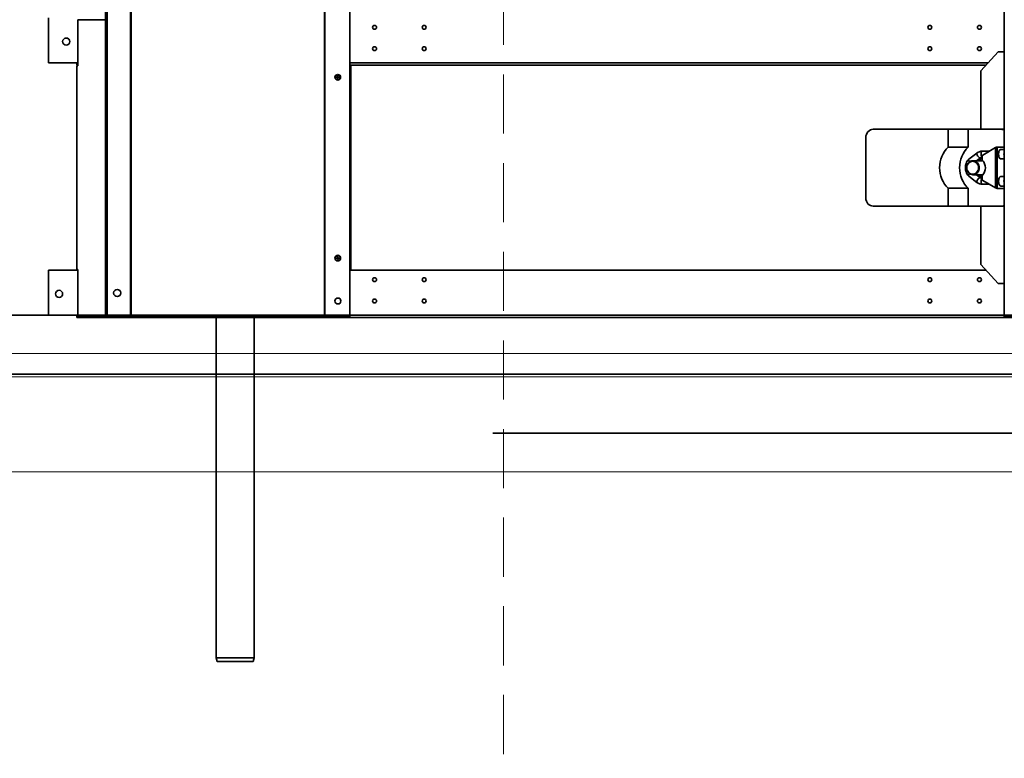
# Model space of a CAD drawing. Header units: millimetres. Extents: x -1465 to 393277, y -3788 to 454312.
# Tile 163 of 256: x 32371 to 33204, y 6841 to 7466. Entities that reach past the tile are written whole.
import ezdxf

# ---------------------------------------------------------------- set-up
doc = ezdxf.new("R2010")
doc.units = ezdxf.units.MM
doc.header["$XCLIPFRAME"] = 2
doc.linetypes.add('DASHED', pattern=[0.75, 0.5, -0.25])
doc.linetypes.add('Dashed2cust', pattern=[50, 25, -25])
for name, color, linetype in [('AHU03-3-61803OBJ', 8, 'Continuous'), ('AHU03-3-73206OBJ', 8, 'Continuous'), ('AHU03-3-73209OBJ', 8, 'Continuous'), ('AHU03-3-73211OBJ', 8, 'Continuous'), ('AHU03-3-73214OBJ', 8, 'Continuous'), ('AHU03-3-73215OBJ', 8, 'Continuous'), ('DRILL_SCR_48X19OBJ', 8, 'Continuous'), ('FLUID-N1', 8, 'Continuous'), ('FLUID-N1-INS', 8, 'Continuous'), ('Konstrukcja - Siatka mod', 8, 'Continuous'), ('NACM1_2-02OBJ', 8, 'Continuous'), ('PEPIPE-500OBJ', 8, 'Continuous')]:
    doc.layers.add(name, color=color, linetype=linetype)
picture_1 = doc.add_image_def('image2.bmp', size_in_pixel=(2333, 386))

msp = doc.modelspace()

# ---------------------------------------------------------------- linework, layer by layer
at = {"color": 8, "linetype": 'Continuous', "lineweight": 35, "ltscale": 100}
for p, q in [((33778.98, 7216.35), (31920.98, 7216.35)), ((33778.98, 7216.35), (31920.98, 7216.35)), ((33778.98, 7166.35), (31920.98, 7166.35)), ((33778.98, 7166.35), (31920.98, 7166.35))]:
    msp.add_line(p, q, dxfattribs=at)
at = {"color": 8, "linetype": 'Dashed2cust', "lineweight": 35, "ltscale": 100}
for p, q in [((35270.98, 7116.35), (29330.98, 7116.35)), ((36002.98, 7116.35), (29696.98, 7116.35))]:
    msp.add_line(p, q, dxfattribs=at)
at = {"color": 8, "linetype": 'Continuous', "lineweight": 35, "ltscale": 100, "flags": 128}
msp.add_lwpolyline([(29330.9, 8147.35), (36002.98, 8147.35), (36002.98, 7166.35), (29330.9, 7166.35)], close=True, dxfattribs=at)
at = {"layer": 'AHU03-3-61803OBJ', "color": 8, "linetype": 'Continuous', "lineweight": 35, "ltscale": 100}
for p, q in [((33185.79, 7347.05), (33177.47, 7347.05)), ((33185.79, 7335.15), (33177.47, 7335.15))]:
    msp.add_line(p, q, dxfattribs=at)
at = {"layer": 'AHU03-3-61803OBJ', "color": 8, "linetype": 'Continuous', "lineweight": 35, "ltscale": 100, "flags": 128}
for points in [[(33177.47, 7335.15), (33176.42, 7335.26), (33175.41, 7335.6), (33174.47, 7336.15), (33173.66, 7336.89), (33172.98, 7337.8), (33172.49, 7338.82), (33172.18, 7339.94), (33172.08, 7341.1), (33172.18, 7342.25), (33172.49, 7343.37), (33172.98, 7344.39), (33173.66, 7345.3), (33174.47, 7346.04), (33175.41, 7346.59), (33176.42, 7346.93), (33177.47, 7347.05)], [(33177.26, 7335.65), (33176.29, 7335.75), (33175.37, 7336.06), (33174.51, 7336.56), (33173.77, 7337.24), (33173.15, 7338.08), (33172.69, 7339.01), (33172.41, 7340.04), (33172.32, 7341.1), (33172.41, 7342.16), (33172.69, 7343.18), (33173.15, 7344.12), (33173.77, 7344.95), (33174.51, 7345.63), (33175.37, 7346.13), (33176.29, 7346.44), (33177.26, 7346.55)], [(33177.26, 7346.55), (33178.22, 7346.44), (33179.15, 7346.13), (33180, 7345.63), (33180.75, 7344.95), (33181.37, 7344.12), (33181.82, 7343.18), (33182.1, 7342.16), (33182.2, 7341.1), (33182.1, 7340.04), (33181.82, 7339.01), (33181.37, 7338.08), (33180.75, 7337.24), (33180, 7336.56), (33179.15, 7336.06), (33178.22, 7335.75), (33177.26, 7335.65)], [(33177.47, 7347.05), (33178.52, 7346.93), (33179.53, 7346.59), (33180.47, 7346.04), (33181.28, 7345.3), (33181.96, 7344.39), (33182.45, 7343.37), (33182.76, 7342.25), (33182.86, 7341.1), (33182.76, 7339.94), (33182.45, 7338.82), (33181.96, 7337.8), (33181.28, 7336.89), (33180.47, 7336.15), (33179.53, 7335.6), (33178.52, 7335.26), (33177.47, 7335.15)]]:
    msp.add_lwpolyline(points, dxfattribs=at)
at = {"layer": 'AHU03-3-73206OBJ', "color": 8, "linetype": 'Continuous', "lineweight": 35, "ltscale": 100}
msp.add_line((32650.98, 7254.35), (32650.98, 7427.85), dxfattribs=at)
at = {"layer": 'AHU03-3-73209OBJ', "color": 8, "linetype": 'Continuous', "lineweight": 35, "ltscale": 100}
for p, q in [((32394.98, 7467.85), (32394.98, 7429.85)), ((32394.98, 7429.85), (32419.92, 7429.85)), ((32418.98, 7427.85), (32418.98, 7429.85)), ((32418.98, 7427.85), (32419.92, 7427.85)), ((32649.98, 7429.85), (33190.42, 7429.85)), ((32649.98, 7427.85), (33188.6, 7427.85)), ((32394.98, 7254.35), (32419.92, 7254.35)), ((32394.98, 7254.35), (32394.98, 7216.35)), ((32649.98, 7254.35), (33188.6, 7254.35)), ((32394.98, 7216.35), (32419.92, 7216.35)), ((32418.98, 7214.35), (32418.98, 7216.35)), ((32418.98, 7214.35), (32421.57, 7214.35)), ((32649.98, 7216.35), (33203.98, 7216.35)), ((32649.98, 7214.35), (33203.98, 7214.35))]:
    msp.add_line(p, q, dxfattribs=at)
for centre, radius in [((32670.98, 7459.85), 1.65), ((32712.98, 7459.85), 1.65), ((33140.98, 7459.85), 1.65), ((33182.98, 7459.85), 1.65), ((32409.98, 7447.85), 3), ((32670.98, 7441.85), 1.65), ((32712.98, 7441.85), 1.65), ((33140.98, 7441.85), 1.65), ((33182.98, 7441.85), 1.65), ((32670.98, 7246.35), 1.65), ((32712.98, 7246.35), 1.65), ((33140.98, 7246.35), 1.65), ((33182.98, 7246.35), 1.65), ((32403.98, 7234.35), 3), ((32670.98, 7228.35), 1.65), ((32712.98, 7228.35), 1.65), ((33140.98, 7228.35), 1.65), ((33182.98, 7228.35), 1.65)]:
    msp.add_circle(centre, radius, dxfattribs=at)
at = {"layer": 'AHU03-3-73211OBJ', "color": 8, "linetype": 'Continuous', "lineweight": 35, "ltscale": 100}
for p, q in [((32443.14, 7466.35), (32419.92, 7466.35)), ((32419.92, 7466.35), (32419.92, 7427.35)), ((32418.98, 7427.35), (32419.92, 7427.35)), ((32418.98, 7427.35), (32418.98, 7254.85)), ((32419.12, 7427.35), (32419.12, 7254.85)), ((32418.98, 7254.85), (32419.92, 7254.85)), ((32419.92, 7215.85), (32419.92, 7254.85)), ((32419.92, 7215.85), (32443.14, 7215.85)), ((32421.57, 7214.35), (32467.76, 7214.35)), ((32628.85, 7215.85), (32628.85, 7215.46)), ((32649.89, 7215.35), (32649.89, 7215.85))]:
    msp.add_line(p, q, dxfattribs=at)
at = {"layer": 'AHU03-3-73211OBJ', "color": 8, "linetype": 'Continuous', "lineweight": 35, "ltscale": 100, "flags": 128}
msp.add_lwpolyline([(32421.57, 7214.35), (32420.93, 7214.47), (32420.37, 7214.82), (32420.03, 7215.3), (32419.92, 7215.85)], dxfattribs=at)
at = {"layer": 'AHU03-3-73214OBJ', "color": 8, "linetype": 'Continuous', "lineweight": 35, "ltscale": 100}
for p, q in [((32443.14, 8094.35), (32443.14, 7215.85)), ((32444.64, 8094.35), (32444.64, 7215.85)), ((32464.3, 8094.35), (32464.3, 7215.85)), ((32464.94, 8094.35), (32464.94, 7215.85)), ((32628.61, 7215.85), (32628.61, 8094.35)), ((32628.82, 7215.85), (32628.82, 8094.35)), ((32649.98, 8094.35), (32649.98, 7215.85)), ((33203.98, 7215.85), (33203.98, 8094.35)), ((32649.98, 7215.85), (32443.14, 7215.85)), ((32465.44, 7215), (32465.79, 7215.56)), ((32467.76, 7215.35), (32649.98, 7215.35)), ((32467.76, 7214.35), (32467.76, 7215.35)), ((32467.76, 7214.35), (32649.98, 7214.35)), ((32511.54, 7214.35), (32511.54, 7215.35)), ((32649.98, 7214.35), (32649.98, 7215.35)), ((33203.98, 7215.85), (33410.83, 7215.85)), ((33203.98, 7214.35), (33203.98, 7215.35)), ((33386.2, 7215.35), (33203.98, 7215.35)), ((33386.2, 7214.35), (33203.98, 7214.35))]:
    msp.add_line(p, q, dxfattribs=at)
at = {"layer": 'AHU03-3-73214OBJ', "color": 8, "linetype": 'Continuous', "lineweight": 35, "ltscale": 100, "flags": 128}
for points in [[(32465.44, 7215), (32464.66, 7215.7)], [(32465.36, 7215.7), (32464.94, 7215.85)], [(32465.79, 7215.56), (32465.36, 7215.7)], [(32467.76, 7214.35), (32466.86, 7214.45), (32465.99, 7214.73), (32465.44, 7215)], [(32467.76, 7215.35), (32466.11, 7215.5)], [(32627.91, 7215.72), (32627.55, 7215.85)], [(32628.29, 7215.6), (32627.91, 7215.72)]]:
    msp.add_lwpolyline(points, dxfattribs=at)
at = {"layer": 'AHU03-3-73214OBJ', "color": 8, "linetype": 'Continuous', "lineweight": 35, "ltscale": 100}
for centre, radius in [((32453.14, 7235.1), 3), ((32639.98, 7228.35), 2.5)]:
    msp.add_circle(centre, radius, dxfattribs=at)
for centre, radius, start, end in [((32470.49, 7221.25), 8.06, 222.08539, 223.54189), ((32468.26, 7227.37), 12.06, 258.19559, 259.75011), ((32630.28, 7222.29), 6.98, 253.44894, 256.74833)]:
    msp.add_arc(centre, radius, start, end, dxfattribs=at)
at = {"layer": 'AHU03-3-73215OBJ', "color": 8, "linetype": 'Continuous', "lineweight": 35, "ltscale": 100}
for p, q in [((33184.3, 7423.1), (33198.8, 7439.1)), ((33198.8, 7439.1), (33203.98, 7439.1)), ((33184.3, 7423.1), (33184.3, 7373.6)), ((33184.3, 7308.6), (33184.3, 7259.1)), ((33198.8, 7243.1), (33184.3, 7259.1)), ((33203.98, 7243.1), (33198.8, 7243.1))]:
    msp.add_line(p, q, dxfattribs=at)
at = {"layer": 'DRILL_SCR_48X19OBJ', "color": 8, "linetype": 'Continuous', "lineweight": 35, "ltscale": 100}
for p, q in [((32641.94, 7417.6), (32637.84, 7417.6)), ((32639.53, 7419.62), (32640.24, 7415.58)), ((32641.94, 7264.6), (32637.84, 7264.6)), ((32639.53, 7266.62), (32640.24, 7262.58))]:
    msp.add_line(p, q, dxfattribs=at)
for centre, radius in [((32639.89, 7417.6), 2.4), ((32639.89, 7417.6), 2.05), ((32639.89, 7264.6), 2.4), ((32639.89, 7264.6), 2.05)]:
    msp.add_circle(centre, radius, dxfattribs=at)
at = {"layer": 'FLUID-N1', "color": 8, "linetype": 'Continuous', "lineweight": 13, "ltscale": 100}
msp.add_line((33507.98, 7183.82), (32007.98, 7183.82), dxfattribs=at)
at = {"layer": 'FLUID-N1-INS', "color": 8, "linetype": 'Continuous', "lineweight": 13, "ltscale": 100}
msp.add_line((33507.98, 7083.82), (32007.98, 7083.82), dxfattribs=at)
at = {"layer": 'Konstrukcja - Siatka mod', "color": 8, "linetype": 'DASHED', "lineweight": 13, "ltscale": 100}
msp.add_line((32780, 2720), (32780, 19684.84), dxfattribs=at)
at = {"layer": 'NACM1_2-02OBJ', "color": 8, "linetype": 'Continuous', "lineweight": 35, "ltscale": 100}
for p, q in [((33093.12, 7373.6), (33203.98, 7373.6)), ((33156.56, 7358.53), (33156.56, 7373.6)), ((33173.47, 7358.53), (33173.47, 7373.6)), ((33086.78, 7315.6), (33086.78, 7366.6)), ((33173.47, 7358.53), (33156.56, 7358.53)), ((33173.97, 7348.25), (33180.75, 7353.49)), ((33185.29, 7348.02), (33185.29, 7350.97)), ((33185.4, 7355.1), (33191.42, 7355.1)), ((33185.77, 7351.86), (33196.61, 7358.08)), ((33196.61, 7358.08), (33196.61, 7324.12)), ((33197.94, 7358.6), (33197.94, 7323.6)), ((33203.98, 7358.6), (33197.94, 7358.6)), ((33200.9, 7356.6), (33203.98, 7356.6)), ((33180.59, 7347.05), (33183.81, 7349.53)), ((33200.9, 7348.6), (33203.98, 7348.6)), ((33183.81, 7332.66), (33180.59, 7335.15)), ((33185.29, 7331.22), (33185.29, 7334.17)), ((33180.75, 7328.7), (33173.97, 7333.94)), ((33191.42, 7327.1), (33185.4, 7327.1)), ((33196.61, 7324.12), (33185.77, 7330.34)), ((33200.9, 7333.6), (33203.98, 7333.6)), ((33156.56, 7308.6), (33156.56, 7323.66)), ((33173.47, 7323.66), (33156.56, 7323.66)), ((33173.47, 7308.6), (33173.47, 7323.66)), ((33203.98, 7323.6), (33197.94, 7323.6)), ((33200.9, 7325.6), (33203.98, 7325.6)), ((33093.12, 7308.6), (33203.98, 7308.6))]:
    msp.add_line(p, q, dxfattribs=at)
at = {"layer": 'NACM1_2-02OBJ', "color": 8, "linetype": 'Continuous', "lineweight": 35, "ltscale": 100, "flags": 128}
for points in [[(33086.78, 7366.6), (33086.9, 7367.96), (33087.26, 7369.28), (33087.84, 7370.48), (33088.64, 7371.55), (33089.6, 7372.42), (33090.69, 7373.06), (33091.88, 7373.46), (33093.12, 7373.6)], [(33201.56, 7373.6), (33202.18, 7373.56), (33203.11, 7373.39), (33203.99, 7373.07)], [(33156.56, 7323.66), (33154.94, 7325.38), (33153.5, 7327.26), (33152.25, 7329.33), (33151.21, 7331.5), (33150.39, 7333.81), (33149.79, 7336.2), (33149.43, 7338.64), (33149.31, 7341.1), (33149.43, 7343.56), (33149.79, 7345.99), (33150.39, 7348.38), (33151.21, 7350.69), (33152.25, 7352.87), (33153.5, 7354.93), (33154.94, 7356.81), (33156.56, 7358.53)], [(33173.47, 7323.66), (33171.84, 7325.38), (33170.41, 7327.26), (33169.15, 7329.33), (33168.12, 7331.5), (33167.29, 7333.81), (33166.7, 7336.2), (33166.34, 7338.64), (33166.22, 7341.1), (33166.34, 7343.56), (33166.7, 7345.99), (33167.29, 7348.38), (33168.12, 7350.69), (33169.15, 7352.87), (33170.41, 7354.93), (33171.84, 7356.81), (33173.47, 7358.53)], [(33183.58, 7349.46), (33183.12, 7349.59), (33182.56, 7349.97), (33181.96, 7350.55), (33181.4, 7351.24), (33180.95, 7351.98), (33180.68, 7352.65), (33180.61, 7352.94), (33180.61, 7353.18), (33180.65, 7353.36), (33180.75, 7353.49)], [(33180.75, 7353.49), (33181.8, 7354.17), (33182.95, 7354.68), (33184.16, 7354.99), (33185.4, 7355.1)], [(33185.29, 7350.11), (33184.9, 7350.38), (33184.74, 7350.64), (33184.59, 7350.97), (33184.4, 7351.79), (33184.34, 7352.73), (33184.37, 7353.2), (33184.44, 7353.64), (33184.54, 7354.05), (33184.67, 7354.41), (33184.96, 7354.87), (33185.16, 7355.03), (33185.4, 7355.1)], [(33185.29, 7350.97), (33185.42, 7351.49), (33185.77, 7351.86)], [(33200.9, 7348.6), (33200.51, 7348.7), (33200.18, 7348.98), (33199.71, 7349.77), (33199.5, 7350.37), (33199.34, 7351.07), (33199.21, 7352.6), (33199.34, 7354.13), (33199.5, 7354.82), (33199.71, 7355.42), (33200.18, 7356.21), (33200.51, 7356.49), (33200.9, 7356.6)], [(33203.98, 7350.55), (33203.8, 7351.56), (33203.74, 7352.6), (33203.8, 7353.63), (33203.98, 7354.64)], [(33171.66, 7344.7), (33172.01, 7345.72), (33172.53, 7346.68), (33173.18, 7347.53), (33173.97, 7348.25)], [(33172.84, 7344.14), (33172.34, 7344.32), (33171.96, 7344.47), (33171.73, 7344.61), (33171.68, 7344.66), (33171.66, 7344.7)], [(33174.55, 7346.1), (33174.14, 7346.81), (33173.88, 7347.45), (33173.83, 7347.72), (33173.83, 7347.95), (33173.87, 7348.13), (33173.97, 7348.25)], [(33182.22, 7347.05), (33182.9, 7347.65), (33183.65, 7348.16), (33184.45, 7348.56), (33185.28, 7348.85)], [(33183.81, 7349.53), (33183.76, 7349.5), (33183.58, 7349.46)], [(33183.81, 7349.53), (33184.53, 7349.94), (33185.29, 7350.09)], [(33185.57, 7347.3), (33185.36, 7347.63), (33185.29, 7348.02)], [(33185.57, 7334.9), (33186.61, 7336.22), (33187.37, 7337.72), (33187.85, 7339.38), (33188, 7341.1), (33187.85, 7342.81), (33187.37, 7344.47), (33186.61, 7345.98), (33185.57, 7347.3)], [(33172.84, 7338.05), (33172.34, 7337.88), (33171.96, 7337.72), (33171.73, 7337.59), (33171.68, 7337.53), (33171.66, 7337.49)], [(33173.97, 7333.94), (33173.18, 7334.67), (33172.53, 7335.51), (33172.01, 7336.47), (33171.66, 7337.49)], [(33174.55, 7336.09), (33174.14, 7335.39), (33173.88, 7334.74), (33173.83, 7334.47), (33173.83, 7334.24), (33173.87, 7334.06), (33173.97, 7333.94)], [(33185.28, 7333.34), (33184.45, 7333.64), (33183.65, 7334.04), (33182.9, 7334.55), (33182.22, 7335.15)], [(33185.29, 7334.17), (33185.36, 7334.57), (33185.57, 7334.9)], [(33183.58, 7332.73), (33183.12, 7332.6), (33182.56, 7332.22), (33181.96, 7331.65), (33181.4, 7330.95), (33180.95, 7330.22), (33180.68, 7329.54), (33180.61, 7329.26), (33180.61, 7329.02), (33180.65, 7328.83), (33180.75, 7328.7)], [(33185.4, 7327.1), (33184.16, 7327.2), (33182.95, 7327.51), (33181.8, 7328.02), (33180.75, 7328.7)], [(33183.81, 7332.66), (33183.76, 7332.69), (33183.58, 7332.73)], [(33185.29, 7332.1), (33184.53, 7332.25), (33183.81, 7332.66)], [(33185.29, 7332.08), (33184.9, 7331.81), (33184.74, 7331.55), (33184.59, 7331.22), (33184.4, 7330.4), (33184.34, 7329.46), (33184.37, 7329), (33184.44, 7328.55), (33184.54, 7328.14), (33184.67, 7327.78), (33184.96, 7327.32), (33185.16, 7327.16), (33185.4, 7327.1)], [(33185.77, 7330.34), (33185.42, 7330.7), (33185.29, 7331.22)], [(33200.9, 7325.6), (33200.51, 7325.7), (33200.18, 7325.98), (33199.71, 7326.77), (33199.5, 7327.37), (33199.34, 7328.07), (33199.21, 7329.6), (33199.34, 7331.13), (33199.5, 7331.82), (33199.71, 7332.42), (33200.18, 7333.21), (33200.51, 7333.49), (33200.9, 7333.6)], [(33203.98, 7327.55), (33203.8, 7328.56), (33203.74, 7329.6), (33203.8, 7330.63), (33203.98, 7331.64)], [(33093.12, 7308.6), (33091.88, 7308.73), (33090.69, 7309.13), (33089.6, 7309.78), (33088.64, 7310.65), (33087.84, 7311.72), (33087.26, 7312.92), (33086.9, 7314.24), (33086.78, 7315.6)], [(33203.99, 7309.13), (33203.4, 7308.9), (33202.49, 7308.67), (33201.56, 7308.6)]]:
    msp.add_lwpolyline(points, dxfattribs=at)
at = {"layer": 'NACM1_2-02OBJ', "color": 8, "linetype": 'Continuous', "lineweight": 35, "ltscale": 100}
msp.add_arc((33185.81, 7341.1), 14.6, 165.70623, 194.29377, dxfattribs=at)
for centre, major_axis, start_param, end_param in [((33197.04, 7358.08), (-0.996, -0.489), 3.490606, 5.061402), ((33197.04, 7324.12), (-0.996, 0.489), 1.221783, 2.792579)]:
    msp.add_ellipse(centre, major_axis=major_axis, ratio=0.178486, start_param=start_param, end_param=end_param, dxfattribs=at)
at = {"layer": 'PEPIPE-500OBJ', "color": 8, "linetype": 'Continuous', "lineweight": 35, "ltscale": 100}
for p, q in [((32536.98, 7214.35), (32536.98, 6926.35)), ((32568.98, 7214.35), (32568.98, 6926.35)), ((32536.98, 6926.35), (32568.98, 6926.35)), ((32537.79, 6923.35), (32536.98, 6926.35)), ((32568.18, 6923.35), (32568.98, 6926.35)), ((32537.79, 6923.35), (32568.18, 6923.35))]:
    msp.add_line(p, q, dxfattribs=at)

# ---------------------------------------------------------------- pictures from other files: only their frames are drawn
at = {"color": 8, "lineweight": 13}
image = msp.add_image(picture_1, insert=(30400.73, 7164.06), size_in_units=(5943.45, 983.7), dxfattribs=at)
image.set_boundary_path([(-0.5, -0.5), (2332.5, 385.5)])

doc.saveas('drawing.dxf')
